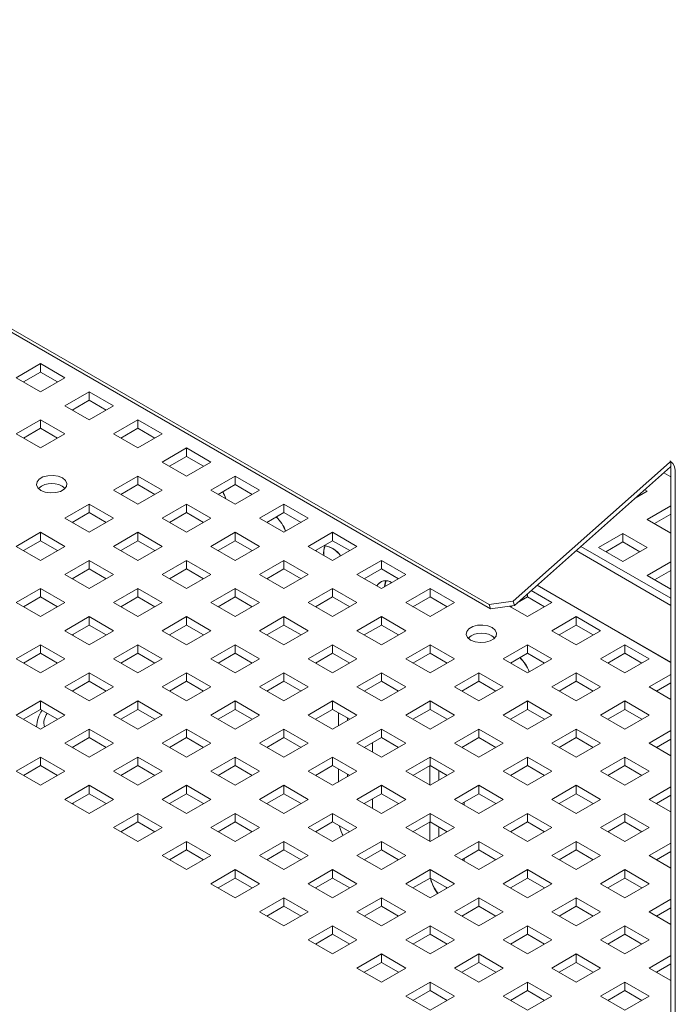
# Paper-space layout '3' of a CAD drawing. Header units: inches. Extents: x 1 to 109, y 1 to 85.
# Tile 30 of 44: x 83.41 to 87.21, y 29.24 to 34.96. Entities that reach past the tile are written whole.
import ezdxf

# ---------------------------------------------------------------- set-up
doc = ezdxf.new("R2010")
doc.units = ezdxf.units.IN
doc.header["$MEASUREMENT"] = 0

psp = doc.layouts.new('3')

# ---------------------------------------------------------------- linework, layer by layer
at = {"color": 7, "linetype": 'Continuous', "lineweight": 15, "ltscale": 5}
for p, q in [((86.1325, 31.5603), (73.995, 38.5671)), ((86.1391, 31.5357), (74.0016, 38.5426)), ((83.3844, 32.878), (83.5259, 32.9597)), ((83.5259, 32.9597), (83.6673, 32.878)), ((83.5259, 32.9597), (83.5259, 32.9109)), ((83.4267, 32.8536), (83.5259, 32.9109)), ((83.5259, 32.9109), (83.625, 32.8536)), ((83.5259, 32.7964), (83.3844, 32.878)), ((83.6673, 32.878), (83.5259, 32.7964)), ((83.6673, 32.7148), (83.8087, 32.7964)), ((83.8087, 32.7964), (83.9501, 32.7148)), ((83.8087, 32.7964), (83.8087, 32.7476)), ((83.8087, 32.6331), (83.6673, 32.7148)), ((83.7096, 32.6904), (83.8087, 32.7476)), ((83.8087, 32.7476), (83.9078, 32.6904)), ((83.9501, 32.7148), (83.8087, 32.6331)), ((83.7152, 32.6936), (83.7152, 32.6871)), ((83.3844, 32.5515), (83.5259, 32.6331)), ((83.5259, 32.6331), (83.6673, 32.5515)), ((83.5259, 32.6331), (83.5259, 32.5843)), ((83.9501, 32.5515), (84.0915, 32.6331)), ((84.0915, 32.6331), (84.233, 32.5515)), ((84.0915, 32.6331), (84.0915, 32.5843)), ((83.5259, 32.4698), (83.3844, 32.5515)), ((83.4267, 32.5271), (83.5259, 32.5843)), ((83.5259, 32.5843), (83.625, 32.5271)), ((83.6673, 32.5515), (83.5259, 32.4698)), ((84.0915, 32.4698), (83.9501, 32.5515)), ((83.9924, 32.5271), (84.0915, 32.5843)), ((84.0915, 32.5843), (84.1907, 32.5271)), ((84.233, 32.5515), (84.0915, 32.4698)), ((84.233, 32.3882), (84.3744, 32.4698)), ((84.3744, 32.4698), (84.5158, 32.3882)), ((84.3744, 32.4698), (84.3744, 32.421)), ((84.3744, 32.3066), (84.233, 32.3882)), ((84.2753, 32.3638), (84.3744, 32.421)), ((84.3744, 32.421), (84.4735, 32.3638)), ((84.5158, 32.3882), (84.3744, 32.3066)), ((87.179, 32.3847), (86.2715, 31.58)), ((87.1874, 32.3908), (87.1803, 32.3949)), ((87.1874, 32.3899), (87.1874, 32.3908)), ((87.1874, 32.3615), (87.1874, 32.3899)), ((87.1856, 32.3602), (86.2781, 31.5555)), ((87.1874, 32.3022), (87.1467, 32.3257)), ((87.1874, 27.005), (87.1874, 32.3533)), ((87.2128, 26.9903), (87.2128, 32.3387)), ((83.9501, 32.2249), (84.0915, 32.3066)), ((83.9924, 32.2005), (84.0915, 32.2577)), ((84.0915, 32.3066), (84.233, 32.2249)), ((84.0915, 32.3066), (84.0915, 32.2577)), ((84.0915, 32.2577), (84.1907, 32.2005)), ((84.5158, 32.2249), (84.6572, 32.3066)), ((84.5581, 32.2005), (84.6572, 32.2577)), ((84.6572, 32.3066), (84.7986, 32.2249)), ((84.6572, 32.3066), (84.6572, 32.2577)), ((84.6572, 32.2577), (84.7564, 32.2005)), ((84.0915, 32.1433), (83.9501, 32.2249)), ((84.233, 32.2249), (84.0915, 32.1433)), ((84.6572, 32.1433), (84.5158, 32.2249)), ((84.7986, 32.2249), (84.6572, 32.1433)), ((87.0499, 32.2183), (86.9802, 32.178)), ((87.0352, 32.2268), (87.0499, 32.2183)), ((83.6673, 32.0616), (83.8087, 32.1433)), ((83.8087, 32.1433), (83.9501, 32.0616)), ((83.8087, 32.1433), (83.8087, 32.0945)), ((84.233, 32.0616), (84.3744, 32.1433)), ((84.3744, 32.1433), (84.5158, 32.0616)), ((84.3744, 32.1433), (84.3744, 32.0945)), ((84.7986, 32.0616), (84.9401, 32.1433)), ((84.9401, 32.1433), (85.0815, 32.0616)), ((84.9401, 32.1433), (84.9401, 32.0945)), ((87.0018, 32.1972), (87.0076, 32.1939)), ((83.7096, 32.0372), (83.8087, 32.0945)), ((83.8087, 32.0945), (83.9078, 32.0372)), ((84.2753, 32.0372), (84.3744, 32.0945)), ((84.3744, 32.0945), (84.4735, 32.0372)), ((84.8409, 32.0372), (84.9401, 32.0945)), ((84.9401, 32.0945), (85.0392, 32.0372)), ((87.0499, 32.055), (87.1874, 32.1344)), ((87.0922, 32.0306), (87.1874, 32.0856)), ((83.8087, 31.98), (83.6673, 32.0616)), ((83.7152, 32.0405), (83.7152, 32.034)), ((83.9501, 32.0616), (83.8087, 31.98)), ((84.3744, 31.98), (84.233, 32.0616)), ((84.5158, 32.0616), (84.3744, 31.98)), ((84.9401, 31.98), (84.7986, 32.0616)), ((85.0815, 32.0616), (84.9401, 31.98)), ((87.1874, 31.9757), (87.0499, 32.055)), ((83.3844, 31.8984), (83.5259, 31.98)), ((83.5259, 31.98), (83.6673, 31.8984)), ((83.5259, 31.98), (83.5259, 31.9312)), ((83.9501, 31.8984), (84.0915, 31.98)), ((84.0915, 31.98), (84.233, 31.8984)), ((84.0915, 31.98), (84.0915, 31.9312)), ((84.5158, 31.8984), (84.6572, 31.98)), ((84.6572, 31.98), (84.7986, 31.8984)), ((84.6572, 31.98), (84.6572, 31.9312)), ((85.0815, 31.8984), (85.2229, 31.98)), ((85.2229, 31.98), (85.3643, 31.8984)), ((85.2229, 31.98), (85.2229, 31.9312)), ((86.7671, 31.8917), (86.9085, 31.9734)), ((86.9085, 31.9734), (87.0499, 31.8917)), ((86.9085, 31.9734), (86.9085, 31.9246)), ((83.4267, 31.8739), (83.5259, 31.9312)), ((83.5259, 31.9312), (83.625, 31.8739)), ((83.9924, 31.8739), (84.0915, 31.9312)), ((84.0915, 31.9312), (84.1907, 31.8739)), ((84.5581, 31.8739), (84.6572, 31.9312)), ((84.6572, 31.9312), (84.7564, 31.8739)), ((85.1238, 31.8739), (85.2229, 31.9312)), ((85.2229, 31.9312), (85.322, 31.8739)), ((86.8094, 31.8673), (86.9085, 31.9246)), ((86.9085, 31.9246), (87.0076, 31.8673)), ((83.5259, 31.8167), (83.3844, 31.8984)), ((83.6673, 31.8984), (83.5259, 31.8167)), ((84.0915, 31.8167), (83.9501, 31.8984)), ((84.233, 31.8984), (84.0915, 31.8167)), ((84.6572, 31.8167), (84.5158, 31.8984)), ((84.7986, 31.8984), (84.6572, 31.8167)), ((85.2229, 31.8167), (85.0815, 31.8984)), ((85.1285, 31.8767), (85.1263, 31.8725)), ((85.1292, 31.8771), (85.1267, 31.8723)), ((85.3643, 31.8984), (85.2229, 31.8167)), ((87.1874, 31.5556), (86.6367, 31.8735)), ((86.6648, 31.8984), (87.1874, 31.5968)), ((86.9085, 31.8101), (86.7671, 31.8917)), ((87.0499, 31.8917), (86.9085, 31.8101)), ((83.6673, 31.7351), (83.8087, 31.8167)), ((83.8087, 31.8167), (83.9501, 31.7351)), ((83.8087, 31.8167), (83.8087, 31.7679)), ((84.233, 31.7351), (84.3744, 31.8167)), ((84.3744, 31.8167), (84.5158, 31.7351)), ((84.3744, 31.8167), (84.3744, 31.7679)), ((84.7986, 31.7351), (84.9401, 31.8167)), ((84.9401, 31.8167), (85.0815, 31.7351)), ((84.9401, 31.8167), (84.9401, 31.7679)), ((85.3643, 31.7351), (85.5058, 31.8167)), ((85.5058, 31.8167), (85.6472, 31.7351)), ((85.5058, 31.8167), (85.5058, 31.7679)), ((87.0499, 31.7285), (87.1874, 31.8078)), ((83.7096, 31.7107), (83.8087, 31.7679)), ((83.8087, 31.7679), (83.9078, 31.7107)), ((84.2753, 31.7107), (84.3744, 31.7679)), ((84.3744, 31.7679), (84.4735, 31.7107)), ((84.8409, 31.7107), (84.9401, 31.7679)), ((84.9401, 31.7679), (85.0392, 31.7107)), ((85.4066, 31.7107), (85.5058, 31.7679)), ((85.5058, 31.7679), (85.6049, 31.7107)), ((87.0922, 31.704), (87.1874, 31.759)), ((83.8087, 31.6534), (83.6673, 31.7351)), ((83.7152, 31.7139), (83.7152, 31.7074)), ((83.9501, 31.7351), (83.8087, 31.6534)), ((84.3744, 31.6534), (84.233, 31.7351)), ((84.5158, 31.7351), (84.3744, 31.6534)), ((84.9401, 31.6534), (84.7986, 31.7351)), ((85.0815, 31.7351), (84.9401, 31.6534)), ((85.5058, 31.6534), (85.3643, 31.7351)), ((85.6472, 31.7351), (85.5058, 31.6534)), ((87.1874, 31.6491), (87.0499, 31.7285)), ((83.3844, 31.5718), (83.5259, 31.6534)), ((83.5259, 31.6534), (83.6673, 31.5718)), ((83.5259, 31.6534), (83.5259, 31.6046)), ((83.9501, 31.5718), (84.0915, 31.6534)), ((84.0915, 31.6534), (84.233, 31.5718)), ((84.0915, 31.6534), (84.0915, 31.6046)), ((84.5158, 31.5718), (84.6572, 31.6534)), ((84.6572, 31.6534), (84.7986, 31.5718)), ((84.6572, 31.6534), (84.6572, 31.6046)), ((85.0815, 31.5718), (85.2229, 31.6534)), ((85.2229, 31.6534), (85.3643, 31.5718)), ((85.2229, 31.6534), (85.2229, 31.6046)), ((85.6472, 31.5718), (85.7886, 31.6534)), ((85.7886, 31.6534), (85.93, 31.5718)), ((85.7886, 31.6534), (85.7886, 31.6046)), ((86.375, 31.6415), (86.4957, 31.5718)), ((86.4107, 31.6731), (87.1874, 31.2247)), ((87.1874, 31.2248), (86.4108, 31.6732)), ((83.5259, 31.4902), (83.3844, 31.5718)), ((83.4267, 31.5474), (83.5259, 31.6046)), ((83.5259, 31.6046), (83.625, 31.5474)), ((83.6673, 31.5718), (83.5259, 31.4902)), ((84.0915, 31.4902), (83.9501, 31.5718)), ((83.9924, 31.5474), (84.0915, 31.6046)), ((84.0915, 31.6046), (84.1907, 31.5474)), ((84.233, 31.5718), (84.0915, 31.4902)), ((84.6572, 31.4902), (84.5158, 31.5718)), ((84.5581, 31.5474), (84.6572, 31.6046)), ((84.6572, 31.6046), (84.7564, 31.5474)), ((84.7986, 31.5718), (84.6572, 31.4902)), ((85.2229, 31.4902), (85.0815, 31.5718)), ((85.1238, 31.5474), (85.2229, 31.6046)), ((85.2229, 31.6046), (85.322, 31.5474)), ((85.3643, 31.5718), (85.2229, 31.4902)), ((85.7886, 31.4902), (85.6472, 31.5718)), ((85.6895, 31.5474), (85.7886, 31.6046)), ((85.7886, 31.6046), (85.8877, 31.5474)), ((85.93, 31.5718), (85.7886, 31.4902)), ((86.1325, 31.5603), (86.2715, 31.58)), ((86.2715, 31.58), (86.2781, 31.5555)), ((86.2947, 31.5702), (86.3543, 31.6046)), ((86.3543, 31.6231), (86.3543, 31.6046)), ((86.3543, 31.6046), (86.4534, 31.5474)), ((86.4957, 31.5718), (86.3543, 31.4902)), ((86.1391, 31.5357), (86.1325, 31.5603)), ((86.2781, 31.5555), (86.1391, 31.5357)), ((86.3543, 31.4902), (86.2484, 31.5513)), ((86.2552, 31.5474), (86.2663, 31.5538)), ((83.6673, 31.4085), (83.8087, 31.4902)), ((83.8087, 31.4902), (83.9501, 31.4085)), ((83.8087, 31.4902), (83.8087, 31.4413)), ((84.233, 31.4085), (84.3744, 31.4902)), ((84.3744, 31.4902), (84.5158, 31.4085)), ((84.3744, 31.4902), (84.3744, 31.4413)), ((84.7986, 31.4085), (84.9401, 31.4902)), ((84.9401, 31.4902), (85.0815, 31.4085)), ((84.9401, 31.4902), (84.9401, 31.4413)), ((85.3643, 31.4085), (85.5058, 31.4902)), ((85.5058, 31.4902), (85.6472, 31.4085)), ((85.5058, 31.4902), (85.5058, 31.4413)), ((86.4957, 31.4085), (86.6371, 31.4902)), ((86.6371, 31.4902), (86.7785, 31.4085)), ((86.6371, 31.4902), (86.6371, 31.4413)), ((83.8087, 31.3269), (83.6673, 31.4085)), ((83.7096, 31.3841), (83.8087, 31.4413)), ((83.8087, 31.4413), (83.9078, 31.3841)), ((83.9501, 31.4085), (83.8087, 31.3269)), ((84.3744, 31.3269), (84.233, 31.4085)), ((84.2753, 31.3841), (84.3744, 31.4413)), ((84.3744, 31.4413), (84.4735, 31.3841)), ((84.5158, 31.4085), (84.3744, 31.3269)), ((84.9401, 31.3269), (84.7986, 31.4085)), ((84.8409, 31.3841), (84.9401, 31.4413)), ((84.9401, 31.4413), (85.0392, 31.3841)), ((85.0815, 31.4085), (84.9401, 31.3269)), ((85.5058, 31.3269), (85.3643, 31.4085)), ((85.4066, 31.3841), (85.5058, 31.4413)), ((85.5058, 31.4413), (85.6049, 31.3841)), ((85.6472, 31.4085), (85.5058, 31.3269)), ((86.6371, 31.3269), (86.4957, 31.4085)), ((86.538, 31.3841), (86.6371, 31.4413)), ((86.6371, 31.4413), (86.7363, 31.3841)), ((86.7785, 31.4085), (86.6371, 31.3269)), ((83.7152, 31.3873), (83.7152, 31.3808)), ((86.0152, 31.3607), (86.0123, 31.3692)), ((86.0163, 31.3598), (86.013, 31.3697)), ((83.3844, 31.2452), (83.5259, 31.3269)), ((83.5259, 31.3269), (83.6673, 31.2452)), ((83.5259, 31.3269), (83.5259, 31.278)), ((83.9501, 31.2452), (84.0915, 31.3269)), ((84.0915, 31.3269), (84.233, 31.2452)), ((84.0915, 31.3269), (84.0915, 31.278)), ((84.5158, 31.2452), (84.6572, 31.3269)), ((84.6572, 31.3269), (84.7986, 31.2452)), ((84.6572, 31.3269), (84.6572, 31.278)), ((85.0815, 31.2452), (85.2229, 31.3269)), ((85.2229, 31.3269), (85.3643, 31.2452)), ((85.2229, 31.3269), (85.2229, 31.278)), ((85.6472, 31.2452), (85.7886, 31.3269)), ((85.7886, 31.3269), (85.93, 31.2452)), ((85.7886, 31.3269), (85.7886, 31.278)), ((86.2129, 31.2452), (86.3543, 31.3269)), ((86.3543, 31.3269), (86.4957, 31.2452)), ((86.3543, 31.3269), (86.3543, 31.278)), ((86.7785, 31.2452), (86.92, 31.3269)), ((86.92, 31.3269), (87.0614, 31.2452)), ((86.92, 31.3269), (86.92, 31.278)), ((83.5259, 31.1636), (83.3844, 31.2452)), ((83.4267, 31.2208), (83.5259, 31.278)), ((83.5259, 31.278), (83.625, 31.2208)), ((83.6673, 31.2452), (83.5259, 31.1636)), ((84.0915, 31.1636), (83.9501, 31.2452)), ((83.9924, 31.2208), (84.0915, 31.278)), ((84.0915, 31.278), (84.1907, 31.2208)), ((84.233, 31.2452), (84.0915, 31.1636)), ((84.6572, 31.1636), (84.5158, 31.2452)), ((84.5581, 31.2208), (84.6572, 31.278)), ((84.6572, 31.278), (84.7564, 31.2208)), ((84.7986, 31.2452), (84.6572, 31.1636)), ((85.2229, 31.1636), (85.0815, 31.2452)), ((85.1238, 31.2208), (85.2229, 31.278)), ((85.2229, 31.278), (85.322, 31.2208)), ((85.3643, 31.2452), (85.2229, 31.1636)), ((85.7886, 31.1636), (85.6472, 31.2452)), ((85.6895, 31.2208), (85.7886, 31.278)), ((85.7886, 31.278), (85.8877, 31.2208)), ((85.93, 31.2452), (85.7886, 31.1636)), ((86.3543, 31.1636), (86.2129, 31.2452)), ((86.2552, 31.2208), (86.3543, 31.278)), ((86.3543, 31.278), (86.4534, 31.2208)), ((86.4957, 31.2452), (86.3543, 31.1636)), ((86.92, 31.1636), (86.7785, 31.2452)), ((86.8208, 31.2208), (86.92, 31.278)), ((86.92, 31.278), (87.0191, 31.2208)), ((87.0614, 31.2452), (86.92, 31.1636)), ((83.6673, 31.0819), (83.8087, 31.1636)), ((83.7096, 31.0575), (83.8087, 31.1148)), ((83.8087, 31.1636), (83.9501, 31.0819)), ((83.8087, 31.1636), (83.8087, 31.1148)), ((83.8087, 31.1148), (83.9078, 31.0575)), ((84.233, 31.0819), (84.3744, 31.1636)), ((84.2753, 31.0575), (84.3744, 31.1148)), ((84.3744, 31.1636), (84.5158, 31.0819)), ((84.3744, 31.1636), (84.3744, 31.1148)), ((84.3744, 31.1148), (84.4735, 31.0575)), ((84.7986, 31.0819), (84.9401, 31.1636)), ((84.8409, 31.0575), (84.9401, 31.1148)), ((84.9401, 31.1636), (85.0815, 31.0819)), ((84.9401, 31.1636), (84.9401, 31.1148)), ((84.9401, 31.1148), (85.0392, 31.0575)), ((85.3643, 31.0819), (85.5058, 31.1636)), ((85.4066, 31.0575), (85.5058, 31.1148)), ((85.5058, 31.1636), (85.6472, 31.0819)), ((85.5058, 31.1636), (85.5058, 31.1148)), ((85.5058, 31.1148), (85.6049, 31.0575)), ((85.93, 31.0819), (86.0714, 31.1636)), ((85.9723, 31.0575), (86.0714, 31.1148)), ((86.0714, 31.1636), (86.2129, 31.0819)), ((86.0714, 31.1636), (86.0714, 31.1148)), ((86.0714, 31.1148), (86.1706, 31.0575)), ((86.4957, 31.0819), (86.6371, 31.1636)), ((86.538, 31.0575), (86.6371, 31.1148)), ((86.6371, 31.1636), (86.7785, 31.0819)), ((86.6371, 31.1636), (86.6371, 31.1148)), ((86.6371, 31.1148), (86.7363, 31.0575)), ((87.0614, 31.0819), (87.1874, 31.1547)), ((83.8087, 31.0003), (83.6673, 31.0819)), ((83.7152, 31.0608), (83.7152, 31.0543)), ((83.9501, 31.0819), (83.8087, 31.0003)), ((84.3744, 31.0003), (84.233, 31.0819)), ((84.5158, 31.0819), (84.3744, 31.0003)), ((84.9401, 31.0003), (84.7986, 31.0819)), ((85.0815, 31.0819), (84.9401, 31.0003)), ((85.5058, 31.0003), (85.3643, 31.0819)), ((85.6472, 31.0819), (85.5058, 31.0003)), ((86.0714, 31.0003), (85.93, 31.0819)), ((86.2129, 31.0819), (86.0714, 31.0003)), ((86.6371, 31.0003), (86.4957, 31.0819)), ((86.7785, 31.0819), (86.6371, 31.0003)), ((87.1874, 31.0092), (87.0614, 31.0819)), ((87.1037, 31.0575), (87.1874, 31.1059)), ((83.3844, 30.9187), (83.5259, 31.0003)), ((83.5259, 31.0003), (83.6673, 30.9187)), ((83.5259, 31.0003), (83.5259, 30.9515)), ((83.9501, 30.9187), (84.0915, 31.0003)), ((84.0915, 31.0003), (84.233, 30.9187)), ((84.0915, 31.0003), (84.0915, 30.9515)), ((84.5158, 30.9187), (84.6572, 31.0003)), ((84.6572, 31.0003), (84.7986, 30.9187)), ((84.6572, 31.0003), (84.6572, 30.9515)), ((85.0815, 30.9187), (85.2229, 31.0003)), ((85.2229, 31.0003), (85.3643, 30.9187)), ((85.2229, 31.0003), (85.2229, 30.9515)), ((85.6472, 30.9187), (85.7886, 31.0003)), ((85.7886, 31.0003), (85.93, 30.9187)), ((85.7886, 31.0003), (85.7886, 30.9515)), ((86.2129, 30.9187), (86.3543, 31.0003)), ((86.3543, 31.0003), (86.4957, 30.9187)), ((86.3543, 31.0003), (86.3543, 30.9515)), ((86.7785, 30.9187), (86.92, 31.0003)), ((86.92, 31.0003), (87.0614, 30.9187)), ((86.92, 31.0003), (86.92, 30.9515)), ((83.4267, 30.8943), (83.5259, 30.9515)), ((83.5259, 30.9515), (83.625, 30.8943)), ((83.9924, 30.8943), (84.0915, 30.9515)), ((84.0915, 30.9515), (84.1907, 30.8943)), ((84.5581, 30.8943), (84.6572, 30.9515)), ((84.6572, 30.9515), (84.7564, 30.8943)), ((85.1238, 30.8943), (85.2229, 30.9515)), ((85.2229, 30.9515), (85.322, 30.8943)), ((85.6895, 30.8943), (85.7886, 30.9515)), ((85.7886, 30.9515), (85.8877, 30.8943)), ((86.2552, 30.8943), (86.3543, 30.9515)), ((86.3543, 30.9515), (86.4534, 30.8943)), ((86.8208, 30.8943), (86.92, 30.9515)), ((86.92, 30.9515), (87.0191, 30.8943)), ((83.5259, 30.837), (83.3844, 30.9187)), ((83.6673, 30.9187), (83.5259, 30.837)), ((84.0915, 30.837), (83.9501, 30.9187)), ((84.233, 30.9187), (84.0915, 30.837)), ((84.6572, 30.837), (84.5158, 30.9187)), ((84.7986, 30.9187), (84.6572, 30.837)), ((85.2229, 30.837), (85.0815, 30.9187)), ((85.3643, 30.9187), (85.2229, 30.837)), ((85.2563, 30.8563), (85.2564, 30.9248)), ((85.2564, 30.9248), (85.2566, 30.932)), ((85.257, 30.8567), (85.2571, 30.9252)), ((85.2571, 30.9252), (85.2573, 30.9317)), ((85.3091, 30.8868), (85.3092, 30.9017)), ((85.3098, 30.8872), (85.3099, 30.9013)), ((85.7886, 30.837), (85.6472, 30.9187)), ((85.93, 30.9187), (85.7886, 30.837)), ((86.3543, 30.837), (86.2129, 30.9187)), ((86.4957, 30.9187), (86.3543, 30.837)), ((86.92, 30.837), (86.7785, 30.9187)), ((87.0614, 30.9187), (86.92, 30.837)), ((83.6673, 30.7554), (83.8087, 30.837)), ((83.8087, 30.837), (83.9501, 30.7554)), ((83.8087, 30.837), (83.8087, 30.7882)), ((84.233, 30.7554), (84.3744, 30.837)), ((84.3744, 30.837), (84.5158, 30.7554)), ((84.3744, 30.837), (84.3744, 30.7882)), ((84.7986, 30.7554), (84.9401, 30.837)), ((84.9401, 30.837), (85.0815, 30.7554)), ((84.9401, 30.837), (84.9401, 30.7882)), ((85.3643, 30.7554), (85.5058, 30.837)), ((85.5058, 30.837), (85.6472, 30.7554)), ((85.5058, 30.837), (85.5058, 30.7882)), ((85.93, 30.7554), (86.0714, 30.837)), ((86.0714, 30.837), (86.2129, 30.7554)), ((86.0714, 30.837), (86.0714, 30.7882)), ((86.4957, 30.7554), (86.6371, 30.837)), ((86.6371, 30.837), (86.7785, 30.7554)), ((86.6371, 30.837), (86.6371, 30.7882)), ((87.0614, 30.7554), (87.1874, 30.8281)), ((83.7096, 30.731), (83.8087, 30.7882)), ((83.8087, 30.7882), (83.9078, 30.731)), ((84.2753, 30.731), (84.3744, 30.7882)), ((84.3744, 30.7882), (84.4735, 30.731)), ((84.8409, 30.731), (84.9401, 30.7882)), ((84.9401, 30.7882), (85.0392, 30.731)), ((85.4066, 30.731), (85.5058, 30.7882)), ((85.5058, 30.7882), (85.6049, 30.731)), ((85.9723, 30.731), (86.0714, 30.7882)), ((86.0714, 30.7882), (86.1706, 30.731)), ((86.538, 30.731), (86.6371, 30.7882)), ((86.6371, 30.7882), (86.7363, 30.731)), ((87.1037, 30.731), (87.1874, 30.7793)), ((83.8087, 30.6737), (83.6673, 30.7554)), ((83.7152, 30.7342), (83.7152, 30.7277)), ((83.9501, 30.7554), (83.8087, 30.6737)), ((84.3744, 30.6737), (84.233, 30.7554)), ((84.5158, 30.7554), (84.3744, 30.6737)), ((84.9401, 30.6737), (84.7986, 30.7554)), ((85.0815, 30.7554), (84.9401, 30.6737)), ((85.5058, 30.6737), (85.3643, 30.7554)), ((85.4552, 30.759), (85.4551, 30.703)), ((85.6472, 30.7554), (85.5058, 30.6737)), ((86.0714, 30.6737), (85.93, 30.7554)), ((86.2129, 30.7554), (86.0714, 30.6737)), ((86.6371, 30.6737), (86.4957, 30.7554)), ((86.7785, 30.7554), (86.6371, 30.6737)), ((87.1874, 30.6826), (87.0614, 30.7554)), ((83.3844, 30.5921), (83.5259, 30.6737)), ((83.5259, 30.6737), (83.6673, 30.5921)), ((83.5259, 30.6737), (83.5259, 30.6249)), ((83.9501, 30.5921), (84.0915, 30.6737)), ((84.0915, 30.6737), (84.233, 30.5921)), ((84.0915, 30.6737), (84.0915, 30.6249)), ((84.5158, 30.5921), (84.6572, 30.6737)), ((84.6572, 30.6737), (84.7986, 30.5921)), ((84.6572, 30.6737), (84.6572, 30.6249)), ((85.0815, 30.5921), (85.2229, 30.6737)), ((85.2229, 30.6737), (85.3643, 30.5921)), ((85.2229, 30.6737), (85.2229, 30.6249)), ((85.6472, 30.5921), (85.7886, 30.6737)), ((85.7886, 30.6737), (85.93, 30.5921)), ((85.7886, 30.6737), (85.7886, 30.6249)), ((86.2129, 30.5921), (86.3543, 30.6737)), ((86.3543, 30.6737), (86.4957, 30.5921)), ((86.3543, 30.6737), (86.3543, 30.6249)), ((86.7785, 30.5921), (86.92, 30.6737)), ((86.92, 30.6737), (87.0614, 30.5921)), ((86.92, 30.6737), (86.92, 30.6249)), ((83.4267, 30.5677), (83.5259, 30.6249)), ((83.5259, 30.6249), (83.625, 30.5677)), ((83.9924, 30.5677), (84.0915, 30.6249)), ((84.0915, 30.6249), (84.1907, 30.5677)), ((84.5581, 30.5677), (84.6572, 30.6249)), ((84.6572, 30.6249), (84.7564, 30.5677)), ((85.1238, 30.5677), (85.2229, 30.6249)), ((85.2229, 30.6249), (85.322, 30.5677)), ((85.256, 30.5296), (85.2561, 30.6058)), ((85.2567, 30.53), (85.2568, 30.6054)), ((85.6895, 30.5677), (85.7886, 30.6249)), ((85.7864, 30.6191), (85.7865, 30.6237)), ((85.7864, 30.5117), (85.7864, 30.6191)), ((85.7871, 30.6195), (85.7872, 30.6241)), ((85.7871, 30.5113), (85.7871, 30.6195)), ((85.7886, 30.6249), (85.8877, 30.5677)), ((86.2552, 30.5677), (86.3543, 30.6249)), ((86.3543, 30.6249), (86.4534, 30.5677)), ((86.8208, 30.5677), (86.92, 30.6249)), ((86.92, 30.6249), (87.0191, 30.5677)), ((83.5259, 30.5105), (83.3844, 30.5921)), ((83.6673, 30.5921), (83.5259, 30.5105)), ((84.0915, 30.5105), (83.9501, 30.5921)), ((84.233, 30.5921), (84.0915, 30.5105)), ((84.6572, 30.5105), (84.5158, 30.5921)), ((84.7986, 30.5921), (84.6572, 30.5105)), ((85.2229, 30.5105), (85.0815, 30.5921)), ((85.3643, 30.5921), (85.2229, 30.5105)), ((85.3088, 30.5601), (85.3089, 30.5753)), ((85.3095, 30.5605), (85.3096, 30.5749)), ((85.7886, 30.5105), (85.6472, 30.5921)), ((85.93, 30.5921), (85.7886, 30.5105)), ((85.8392, 30.5397), (85.8392, 30.5957)), ((85.8399, 30.5401), (85.8399, 30.5953)), ((86.3543, 30.5105), (86.2129, 30.5921)), ((86.4957, 30.5921), (86.3543, 30.5105)), ((86.92, 30.5105), (86.7785, 30.5921)), ((87.0614, 30.5921), (86.92, 30.5105)), ((83.6673, 30.4288), (83.8087, 30.5105)), ((83.8087, 30.5105), (83.9501, 30.4288)), ((83.8087, 30.5105), (83.8087, 30.4616)), ((84.233, 30.4288), (84.3744, 30.5105)), ((84.3744, 30.5105), (84.5158, 30.4288)), ((84.3744, 30.5105), (84.3744, 30.4616)), ((84.7986, 30.4288), (84.9401, 30.5105)), ((84.9401, 30.5105), (85.0815, 30.4288)), ((84.9401, 30.5105), (84.9401, 30.4616)), ((85.3643, 30.4288), (85.5058, 30.5105)), ((85.5058, 30.5105), (85.6472, 30.4288)), ((85.5058, 30.5105), (85.5058, 30.4616)), ((85.93, 30.4288), (86.0714, 30.5105)), ((86.0714, 30.5105), (86.2129, 30.4288)), ((86.0714, 30.5105), (86.0714, 30.4616)), ((86.4957, 30.4288), (86.6371, 30.5105)), ((86.6371, 30.5105), (86.7785, 30.4288)), ((86.6371, 30.5105), (86.6371, 30.4616)), ((87.0614, 30.4288), (87.1874, 30.5016)), ((83.8087, 30.3472), (83.6673, 30.4288)), ((83.7096, 30.4044), (83.8087, 30.4616)), ((83.8087, 30.4616), (83.9078, 30.4044)), ((83.9501, 30.4288), (83.8087, 30.3472)), ((84.3744, 30.3472), (84.233, 30.4288)), ((84.2753, 30.4044), (84.3744, 30.4616)), ((84.3744, 30.4616), (84.4735, 30.4044)), ((84.5158, 30.4288), (84.3744, 30.3472)), ((84.9401, 30.3472), (84.7986, 30.4288)), ((84.8409, 30.4044), (84.9401, 30.4616)), ((84.9401, 30.4616), (85.0392, 30.4044)), ((85.0815, 30.4288), (84.9401, 30.3472)), ((85.5058, 30.3472), (85.3643, 30.4288)), ((85.4066, 30.4044), (85.5058, 30.4616)), ((85.4549, 30.4323), (85.4549, 30.3765)), ((85.5058, 30.4616), (85.6049, 30.4044)), ((85.6472, 30.4288), (85.5058, 30.3472)), ((86.0714, 30.3472), (85.93, 30.4288)), ((85.9723, 30.4044), (86.0714, 30.4616)), ((86.0714, 30.4616), (86.1706, 30.4044)), ((86.2129, 30.4288), (86.0714, 30.3472)), ((86.6371, 30.3472), (86.4957, 30.4288)), ((86.538, 30.4044), (86.6371, 30.4616)), ((86.6371, 30.4616), (86.7363, 30.4044)), ((86.7785, 30.4288), (86.6371, 30.3472)), ((87.1874, 30.3561), (87.0614, 30.4288)), ((87.1037, 30.4044), (87.1874, 30.4527)), ((83.7152, 30.4077), (83.7152, 30.4012)), ((85.986, 30.4123), (85.986, 30.3965)), ((83.9501, 30.2655), (84.0915, 30.3472)), ((84.0915, 30.3472), (84.233, 30.2655)), ((84.0915, 30.3472), (84.0915, 30.2984)), ((84.5158, 30.2655), (84.6572, 30.3472)), ((84.6572, 30.3472), (84.7986, 30.2655)), ((84.6572, 30.3472), (84.6572, 30.2984)), ((85.0815, 30.2655), (85.2229, 30.3472)), ((85.2229, 30.3472), (85.3643, 30.2655)), ((85.2229, 30.3472), (85.2229, 30.2984)), ((85.6472, 30.2655), (85.7886, 30.3472)), ((85.7886, 30.3472), (85.93, 30.2655)), ((85.7886, 30.3472), (85.7886, 30.2984)), ((86.2129, 30.2655), (86.3543, 30.3472)), ((86.3543, 30.3472), (86.4957, 30.2655)), ((86.3543, 30.3472), (86.3543, 30.2984)), ((86.7785, 30.2655), (86.92, 30.3472)), ((86.92, 30.3472), (87.0614, 30.2655)), ((86.92, 30.3472), (86.92, 30.2984)), ((84.0915, 30.1839), (83.9501, 30.2655)), ((83.9924, 30.2411), (84.0915, 30.2984)), ((84.0915, 30.2984), (84.1907, 30.2411)), ((84.233, 30.2655), (84.0915, 30.1839)), ((84.6572, 30.1839), (84.5158, 30.2655)), ((84.5581, 30.2411), (84.6572, 30.2984)), ((84.6572, 30.2984), (84.7564, 30.2411)), ((84.7986, 30.2655), (84.6572, 30.1839)), ((85.2229, 30.1839), (85.0815, 30.2655)), ((85.1238, 30.2411), (85.2229, 30.2984)), ((85.2229, 30.2984), (85.322, 30.2411)), ((85.3643, 30.2655), (85.2229, 30.1839)), ((85.7886, 30.1839), (85.6472, 30.2655)), ((85.6895, 30.2411), (85.7886, 30.2984)), ((85.7864, 30.1852), (85.7864, 30.2971)), ((85.7871, 30.1848), (85.7871, 30.2975)), ((85.7886, 30.2984), (85.8877, 30.2411)), ((85.93, 30.2655), (85.7886, 30.1839)), ((85.8392, 30.2131), (85.8392, 30.2691)), ((85.8399, 30.2135), (85.8399, 30.2687)), ((86.3543, 30.1839), (86.2129, 30.2655)), ((86.2552, 30.2411), (86.3543, 30.2984)), ((86.3543, 30.2984), (86.4534, 30.2411)), ((86.4957, 30.2655), (86.3543, 30.1839)), ((86.92, 30.1839), (86.7785, 30.2655)), ((86.8208, 30.2411), (86.92, 30.2984)), ((86.92, 30.2984), (87.0191, 30.2411)), ((87.0614, 30.2655), (86.92, 30.1839)), ((84.233, 30.1023), (84.3744, 30.1839)), ((84.3744, 30.1839), (84.5158, 30.1023)), ((84.3744, 30.1839), (84.3744, 30.1351)), ((84.7986, 30.1023), (84.9401, 30.1839)), ((84.9401, 30.1839), (85.0815, 30.1023)), ((84.9401, 30.1839), (84.9401, 30.1351)), ((85.3643, 30.1023), (85.5058, 30.1839)), ((85.5058, 30.1839), (85.6472, 30.1023)), ((85.5058, 30.1839), (85.5058, 30.1351)), ((85.93, 30.1023), (86.0714, 30.1839)), ((86.0714, 30.1839), (86.2129, 30.1023)), ((86.0714, 30.1839), (86.0714, 30.1351)), ((86.4957, 30.1023), (86.6371, 30.1839)), ((86.6371, 30.1839), (86.7785, 30.1023)), ((86.6371, 30.1839), (86.6371, 30.1351)), ((87.0614, 30.1023), (87.1874, 30.175)), ((84.3744, 30.0206), (84.233, 30.1023)), ((84.2753, 30.0778), (84.3744, 30.1351)), ((84.3744, 30.1351), (84.4735, 30.0778)), ((84.5158, 30.1023), (84.3744, 30.0206)), ((84.9401, 30.0206), (84.7986, 30.1023)), ((84.8409, 30.0778), (84.9401, 30.1351)), ((84.9401, 30.1351), (85.0392, 30.0778)), ((85.0815, 30.1023), (84.9401, 30.0206)), ((85.5058, 30.0206), (85.3643, 30.1023)), ((85.4066, 30.0778), (85.5058, 30.1351)), ((85.5058, 30.1351), (85.6049, 30.0778)), ((85.6472, 30.1023), (85.5058, 30.0206)), ((86.0714, 30.0206), (85.93, 30.1023)), ((85.9723, 30.0778), (86.0714, 30.1351)), ((85.9862, 30.0859), (85.9862, 30.0698)), ((86.0714, 30.1351), (86.1706, 30.0778)), ((86.2129, 30.1023), (86.0714, 30.0206)), ((86.6371, 30.0206), (86.4957, 30.1023)), ((86.538, 30.0778), (86.6371, 30.1351)), ((86.6371, 30.1351), (86.7363, 30.0778)), ((86.7785, 30.1023), (86.6371, 30.0206)), ((87.1874, 30.0295), (87.0614, 30.1023)), ((87.1037, 30.0778), (87.1874, 30.1262)), ((84.5158, 29.939), (84.6572, 30.0206)), ((84.5581, 29.9146), (84.6572, 29.9718)), ((84.6572, 30.0206), (84.7986, 29.939)), ((84.6572, 30.0206), (84.6572, 29.9718)), ((84.6572, 29.9718), (84.7564, 29.9146)), ((85.0815, 29.939), (85.2229, 30.0206)), ((85.1238, 29.9146), (85.2229, 29.9718)), ((85.2229, 30.0206), (85.3643, 29.939)), ((85.2229, 30.0206), (85.2229, 29.9718)), ((85.2229, 29.9718), (85.322, 29.9146)), ((85.6472, 29.939), (85.7886, 30.0206)), ((85.6895, 29.9146), (85.7886, 29.9718)), ((85.7886, 30.0206), (85.93, 29.939)), ((85.7886, 30.0206), (85.7886, 29.9718)), ((85.7886, 29.9718), (85.8877, 29.9146)), ((86.2129, 29.939), (86.3543, 30.0206)), ((86.2552, 29.9146), (86.3543, 29.9718)), ((86.3543, 30.0206), (86.4957, 29.939)), ((86.3543, 30.0206), (86.3543, 29.9718)), ((86.3543, 29.9718), (86.4534, 29.9146)), ((86.7785, 29.939), (86.92, 30.0206)), ((86.8208, 29.9146), (86.92, 29.9718)), ((86.92, 30.0206), (87.0614, 29.939)), ((86.92, 30.0206), (86.92, 29.9718)), ((86.92, 29.9718), (87.0191, 29.9146)), ((84.6572, 29.8573), (84.5158, 29.939)), ((84.7986, 29.939), (84.6572, 29.8573)), ((85.2229, 29.8573), (85.0815, 29.939)), ((85.3643, 29.939), (85.2229, 29.8573)), ((85.7886, 29.8573), (85.6472, 29.939)), ((85.93, 29.939), (85.7886, 29.8573)), ((85.8854, 29.9132), (85.8819, 29.9179)), ((85.8861, 29.9136), (85.8836, 29.9169)), ((86.3543, 29.8573), (86.2129, 29.939)), ((86.4957, 29.939), (86.3543, 29.8573)), ((86.92, 29.8573), (86.7785, 29.939)), ((87.0614, 29.939), (86.92, 29.8573)), ((84.7986, 29.7757), (84.9401, 29.8573)), ((84.9401, 29.8573), (85.0815, 29.7757)), ((84.9401, 29.8573), (84.9401, 29.8085)), ((85.3643, 29.7757), (85.5058, 29.8573)), ((85.5058, 29.8573), (85.6472, 29.7757)), ((85.5058, 29.8573), (85.5058, 29.8085)), ((85.93, 29.7757), (86.0714, 29.8573)), ((86.0714, 29.8573), (86.2129, 29.7757)), ((86.0714, 29.8573), (86.0714, 29.8085)), ((86.4957, 29.7757), (86.6371, 29.8573)), ((86.6371, 29.8573), (86.7785, 29.7757)), ((86.6371, 29.8573), (86.6371, 29.8085)), ((84.8409, 29.7513), (84.9401, 29.8085)), ((84.9401, 29.8085), (85.0392, 29.7513)), ((85.4066, 29.7513), (85.5058, 29.8085)), ((85.5058, 29.8085), (85.6049, 29.7513)), ((85.9723, 29.7513), (86.0714, 29.8085)), ((86.0714, 29.8085), (86.1706, 29.7513)), ((86.538, 29.7513), (86.6371, 29.8085)), ((86.6371, 29.8085), (86.7363, 29.7513)), ((87.0614, 29.7757), (87.1874, 29.8484)), ((87.1037, 29.7513), (87.1874, 29.7996)), ((84.9401, 29.6941), (84.7986, 29.7757)), ((85.0815, 29.7757), (84.9401, 29.6941)), ((85.5058, 29.6941), (85.3643, 29.7757)), ((85.6472, 29.7757), (85.5058, 29.6941)), ((86.0714, 29.6941), (85.93, 29.7757)), ((86.2129, 29.7757), (86.0714, 29.6941)), ((86.6371, 29.6941), (86.4957, 29.7757)), ((86.7785, 29.7757), (86.6371, 29.6941)), ((87.1874, 29.7029), (87.0614, 29.7757)), ((85.0815, 29.6124), (85.2229, 29.6941)), ((85.2229, 29.6941), (85.3643, 29.6124)), ((85.2229, 29.6941), (85.2229, 29.6452)), ((85.6472, 29.6124), (85.7886, 29.6941)), ((85.7886, 29.6941), (85.93, 29.6124)), ((85.7886, 29.6941), (85.7886, 29.6452)), ((86.2129, 29.6124), (86.3543, 29.6941)), ((86.3543, 29.6941), (86.4957, 29.6124)), ((86.3543, 29.6941), (86.3543, 29.6452)), ((86.7785, 29.6124), (86.92, 29.6941)), ((86.92, 29.6941), (87.0614, 29.6124)), ((86.92, 29.6941), (86.92, 29.6452)), ((85.1238, 29.588), (85.2229, 29.6452)), ((85.2229, 29.6452), (85.322, 29.588)), ((85.6895, 29.588), (85.7886, 29.6452)), ((85.7886, 29.6452), (85.8877, 29.588)), ((86.2552, 29.588), (86.3543, 29.6452)), ((86.3543, 29.6452), (86.4534, 29.588)), ((86.8208, 29.588), (86.92, 29.6452)), ((86.92, 29.6452), (87.0191, 29.588)), ((85.2229, 29.5308), (85.0815, 29.6124)), ((85.3643, 29.6124), (85.2229, 29.5308)), ((85.7886, 29.5308), (85.6472, 29.6124)), ((85.93, 29.6124), (85.7886, 29.5308)), ((86.3543, 29.5308), (86.2129, 29.6124)), ((86.4957, 29.6124), (86.3543, 29.5308)), ((86.92, 29.5308), (86.7785, 29.6124)), ((87.0614, 29.6124), (86.92, 29.5308)), ((85.3643, 29.4491), (85.5058, 29.5308)), ((85.5058, 29.5308), (85.6472, 29.4491)), ((85.5058, 29.5308), (85.5058, 29.4819)), ((85.93, 29.4491), (86.0714, 29.5308)), ((86.0714, 29.5308), (86.2129, 29.4491)), ((86.0714, 29.5308), (86.0714, 29.4819)), ((86.4957, 29.4491), (86.6371, 29.5308)), ((86.6371, 29.5308), (86.7785, 29.4491)), ((86.6371, 29.5308), (86.6371, 29.4819)), ((87.0614, 29.4491), (87.1874, 29.5219)), ((85.4066, 29.4247), (85.5058, 29.4819)), ((85.5058, 29.4819), (85.6049, 29.4247)), ((85.9723, 29.4247), (86.0714, 29.4819)), ((86.0714, 29.4819), (86.1706, 29.4247)), ((86.538, 29.4247), (86.6371, 29.4819)), ((86.6371, 29.4819), (86.7363, 29.4247)), ((87.1037, 29.4247), (87.1874, 29.4731)), ((85.5058, 29.3675), (85.3643, 29.4491)), ((85.6472, 29.4491), (85.5058, 29.3675)), ((86.0714, 29.3675), (85.93, 29.4491)), ((86.2129, 29.4491), (86.0714, 29.3675)), ((86.6371, 29.3675), (86.4957, 29.4491)), ((86.7785, 29.4491), (86.6371, 29.3675)), ((87.1874, 29.3764), (87.0614, 29.4491)), ((85.6472, 29.2859), (85.7886, 29.3675)), ((85.7886, 29.3675), (85.93, 29.2859)), ((85.7886, 29.3675), (85.7886, 29.3187)), ((86.2129, 29.2859), (86.3543, 29.3675)), ((86.3543, 29.3675), (86.4957, 29.2859)), ((86.3543, 29.3675), (86.3543, 29.3187)), ((86.7785, 29.2859), (86.92, 29.3675)), ((86.92, 29.3675), (87.0614, 29.2859)), ((86.92, 29.3675), (86.92, 29.3187)), ((85.7886, 29.2042), (85.6472, 29.2859)), ((85.6895, 29.2614), (85.7886, 29.3187)), ((85.7886, 29.3187), (85.8877, 29.2614)), ((85.93, 29.2859), (85.7886, 29.2042)), ((86.3543, 29.2042), (86.2129, 29.2859)), ((86.2552, 29.2614), (86.3543, 29.3187)), ((86.3543, 29.3187), (86.4534, 29.2614)), ((86.4957, 29.2859), (86.3543, 29.2042)), ((86.92, 29.2042), (86.7785, 29.2859)), ((86.8208, 29.2614), (86.92, 29.3187)), ((86.92, 29.3187), (87.0191, 29.2614)), ((87.0614, 29.2859), (86.92, 29.2042))]:
    psp.add_line(p, q, dxfattribs=at)
at = {"color": 7, "linetype": 'Continuous', "lineweight": 15, "ltscale": 5, "flags": 128}
for points in [[(83.6542, 32.2957), (83.629, 32.3059), (83.5993, 32.3105), (83.5687, 32.309), (83.5409, 32.3015), (83.5191, 32.2889), (83.5061, 32.2728), (83.5035, 32.2552), (83.5114, 32.238), (83.529, 32.2235), (83.5542, 32.2133), (83.5839, 32.2087), (83.6145, 32.2103), (83.6424, 32.2178), (83.6641, 32.2303), (83.6771, 32.2464), (83.6798, 32.2641), (83.6718, 32.2812), (83.6542, 32.2957)], [(85.5246, 31.6643), (85.5282, 31.6868), (85.5325, 31.6986)], [(85.5254, 31.6648), (85.5289, 31.6872), (85.533, 31.6986)], [(86.1496, 31.4267), (86.1244, 31.4369), (86.0947, 31.4414), (86.0641, 31.4399), (86.0362, 31.4324), (86.0145, 31.4199), (86.0015, 31.4038), (85.9988, 31.3861), (86.0068, 31.369), (86.0244, 31.3544), (86.0496, 31.3442), (86.0793, 31.3397), (86.1099, 31.3412), (86.1378, 31.3487), (86.1595, 31.3612), (86.1725, 31.3773), (86.1752, 31.395), (86.1672, 31.4121), (86.1496, 31.4267)], [(85.2828, 30.2185), (85.2715, 30.2416), (85.2601, 30.2769)], [(85.2835, 30.2189), (85.2722, 30.242), (85.261, 30.2764)]]:
    psp.add_lwpolyline(points, dxfattribs=at)
at = {"color": 7, "linetype": 'Continuous', "lineweight": 15, "ltscale": 25}
for centre, radius, start, end in [((87.2136, 32.3461), 0.0518, 120.3434, 131.8642), ((87.141, 32.335), 0.0719, 2.9306, 49.7844), ((87.1731, 32.3529), 0.0144, 1.921, 30.1874), ((87.1931, 32.3518), 0.0113, 120.3434, 131.8642), ((83.5916, 32.1447), 0.1193, 49.3378, 130.6622), ((84.3821, 32.1073), 0.2297, 17.2539, 28.1891), ((84.3831, 32.1078), 0.2294, 16.9847, 28.1937), ((84.7328, 31.9027), 0.2326, 20.9346, 45.5825), ((84.7335, 31.9031), 0.2326, 20.9346, 45.5825), ((85.277, 31.8616), 0.1063, 157.2386, 188.3199), ((85.2784, 31.8619), 0.107, 157.6009, 188.6774), ((85.1545, 31.7662), 0.1376, 33.9657, 82.1532), ((85.1552, 31.7666), 0.1376, 33.9657, 82.1532), ((85.5313, 31.6405), 0.0585, 54.2009, 151.4901), ((85.532, 31.6409), 0.0585, 54.2029, 152.2128), ((86.087, 31.2756), 0.1193, 49.3378, 130.6622), ((86.147, 31.0863), 0.2326, 20.9346, 45.5825), ((86.1478, 31.0867), 0.2326, 20.9346, 45.5825), ((83.7008, 30.8368), 0.1982, 146.5859, 176.1426), ((83.6378, 30.8721), 0.0918, 141.9761, 193.801), ((86.0201, 30.0259), 0.236, 193.5706, 217.3646), ((86.021, 30.0265), 0.2362, 193.8236, 217.3592)]:
    psp.add_arc(centre, radius, start, end, dxfattribs=at)

doc.saveas('drawing.dxf')
